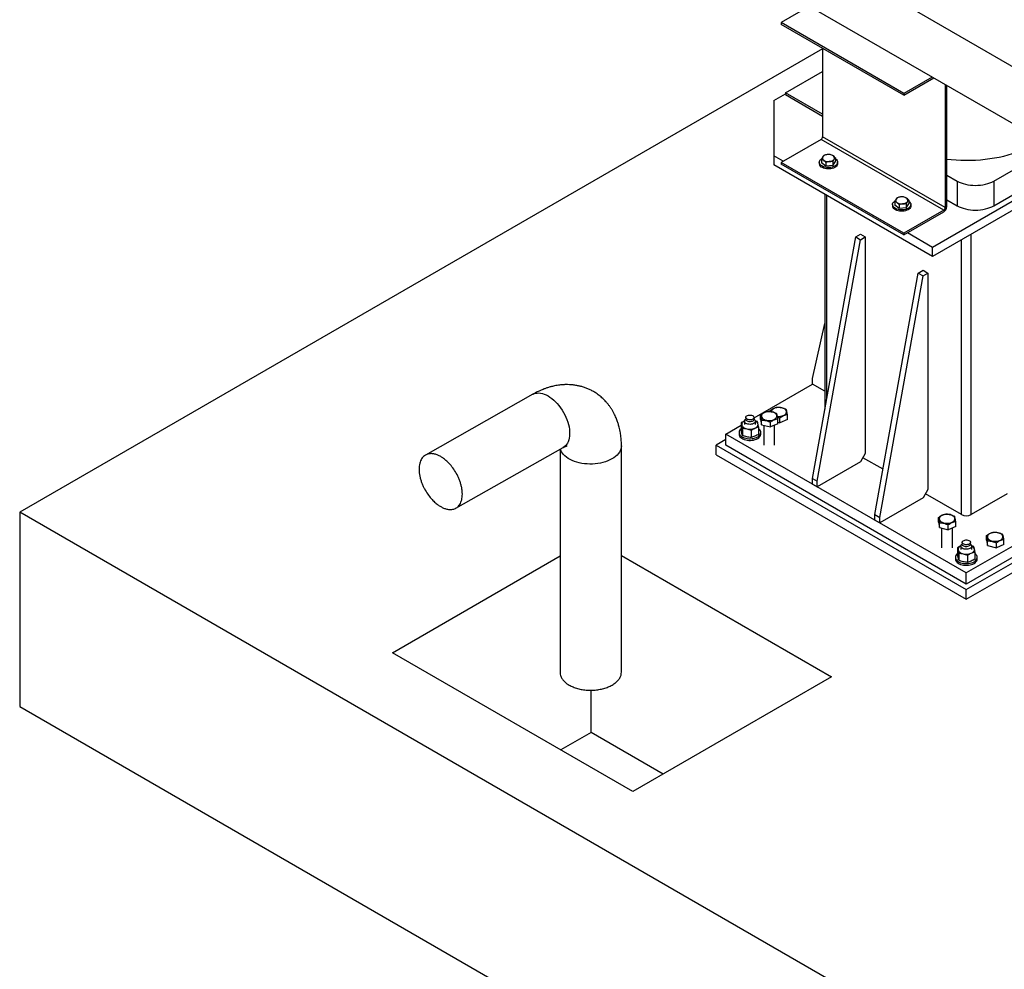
# Model space of a CAD drawing. Header units: millimetres. Extents: x 0 to 844, y 0 to 663.
# Tile 43 of 87: x 576 to 634, y 175 to 230. Entities that reach past the tile are written whole.
import ezdxf

# ---------------------------------------------------------------- set-up
doc = ezdxf.new("R2010")
doc.units = ezdxf.units.MM
doc.layers.add('TRAIT-FORT', color=4, linetype='Continuous', lineweight=25)

msp = doc.modelspace()

# ---------------------------------------------------------------- linework, layer by layer
at = {"layer": 'TRAIT-FORT', "color": 4, "linetype": 'Continuous', "lineweight": 25}
for p, q in [((617.4816, 237.4386), (639.1132, 224.9509)), ((617.4816, 234.0953), (637.066, 222.7894)), ((622.5384, 231.176), (620.8713, 230.2137)), ((628.0843, 226.0497), (620.8713, 230.2137)), ((620.8713, 230.2137), (620.8713, 230.1095)), ((628.0843, 225.9456), (620.8713, 230.1095)), ((623.3057, 228.6777), (576.0783, 201.4139)), ((623.3057, 228.7042), (623.3057, 223.498)), ((621.1259, 226.0803), (623.3057, 227.3387)), ((629.7514, 227.0121), (628.0843, 226.0497)), ((628.0843, 225.9456), (629.8415, 226.96)), ((630.5187, 226.5692), (630.5187, 219.334)), ((630.6088, 219.3861), (630.6088, 226.5171)), ((620.4418, 225.6366), (621.1259, 226.0315)), ((621.1259, 226.0803), (621.1259, 225.9762)), ((623.3057, 224.8219), (621.1259, 226.0803)), ((621.1259, 225.9762), (623.3057, 224.7178)), ((628.0843, 226.0497), (628.0843, 225.9456)), ((620.4418, 225.6366), (620.4418, 222.371)), ((623.2155, 223.3418), (620.8713, 221.9885)), ((630.4285, 219.1779), (623.2155, 223.3418)), ((630.5187, 219.334), (623.3057, 223.498)), ((633.3717, 220.8936), (636.8609, 222.9079)), ((620.9878, 222.0558), (620.4418, 222.371)), ((620.4418, 222.371), (620.4418, 221.8484)), ((629.7756, 216.4601), (620.4418, 221.8484)), ((628.0843, 217.8246), (620.8713, 221.9885)), ((620.8713, 221.9885), (620.8713, 221.8844)), ((628.0843, 217.7205), (620.8713, 221.8844)), ((623.1064, 221.9967), (623.1064, 221.915)), ((623.2358, 222.1779), (623.2358, 221.9592)), ((623.4974, 221.7726), (623.2358, 221.9592)), ((623.4974, 221.9914), (623.4974, 221.7726)), ((623.908, 221.8102), (623.4974, 221.7726)), ((623.908, 221.8102), (624.057, 222.0342)), ((623.908, 222.0289), (623.908, 221.8102)), ((624.057, 222.2529), (624.057, 222.0342)), ((624.1864, 221.915), (624.1864, 221.9967)), ((630.6088, 221.2444), (631.2164, 220.8936)), ((631.2164, 220.8936), (631.2164, 219.4418)), ((633.3717, 220.8936), (633.3717, 219.4418)), ((623.4359, 220.1199), (623.4359, 207.4767)), ((633.3717, 219.4418), (634.6281, 220.1671)), ((623.5531, 208.1306), (623.5531, 220.0523)), ((627.4169, 219.5083), (627.4169, 219.4266)), ((627.5464, 219.6895), (627.5464, 219.4707)), ((627.8079, 219.5029), (627.8079, 219.2842)), ((628.2185, 219.3217), (628.3675, 219.5458)), ((628.2185, 219.5405), (628.2185, 219.3217)), ((628.3675, 219.7645), (628.3675, 219.5458)), ((628.4969, 219.4266), (628.4969, 219.5083)), ((634.9599, 219.9755), (629.7756, 216.9827)), ((635.4126, 219.7142), (629.7756, 216.4601)), ((630.6088, 219.7926), (631.2164, 219.4418)), ((627.8079, 219.2842), (627.5464, 219.4707)), ((628.2185, 219.3217), (627.8079, 219.2842)), ((630.4285, 219.1779), (628.0843, 217.8246)), ((628.0843, 217.7205), (630.4285, 219.0738)), ((625.2501, 217.6023), (625.533, 217.7656)), ((625.533, 217.7656), (625.8158, 217.6023)), ((628.0843, 217.8246), (628.0843, 217.7205)), ((629.7756, 216.9827), (628.2909, 217.8398)), ((632.0384, 201.272), (632.0384, 217.7663)), ((622.7045, 203.3948), (625.2501, 217.6023)), ((622.9874, 203.2315), (625.533, 217.4391)), ((625.2501, 217.6023), (625.533, 217.4391)), ((625.533, 217.4391), (625.8158, 217.6023)), ((625.8158, 217.6023), (625.8158, 204.8643)), ((631.4727, 201.272), (631.4727, 217.4398)), ((629.7756, 216.4601), (629.7756, 216.9827)), ((626.3815, 201.2721), (628.9271, 215.4797)), ((628.9271, 215.4797), (629.2099, 215.643)), ((628.9271, 215.4797), (629.2099, 215.3164)), ((629.2099, 215.643), (629.4928, 215.4797)), ((629.2099, 215.3164), (629.4928, 215.4797)), ((629.4928, 215.4797), (629.4928, 202.7416)), ((626.6643, 201.1088), (629.2099, 215.3164)), ((622.7045, 209.2729), (623.4359, 212.5104)), ((622.7045, 208.9463), (622.7045, 209.2729)), ((619.2716, 206.9645), (622.7045, 208.9463)), ((623.4359, 208.5241), (622.7045, 208.9463)), ((606.2574, 208.347), (599.9452, 204.776)), ((620.2132, 207.3344), (620.2132, 207.3905)), ((618.7076, 206.765), (618.7076, 206.5723)), ((618.7836, 206.9027), (618.7353, 206.8402)), ((618.7836, 206.9871), (618.7836, 206.8727)), ((619.2716, 206.8727), (619.2716, 206.9871)), ((619.3199, 206.8402), (619.2716, 206.9027)), ((619.3476, 206.5723), (619.3476, 206.765)), ((619.6475, 206.8659), (619.6475, 207.1462)), ((619.6475, 206.8659), (619.7183, 206.5485)), ((619.7183, 206.5485), (619.7183, 206.8288)), ((620.6704, 206.6192), (620.6704, 206.8995)), ((620.7954, 206.6696), (620.7954, 206.9498)), ((621.2361, 206.8636), (620.7954, 206.6696)), ((621.2361, 206.8636), (621.2361, 207.1439)), ((617.6134, 206.0072), (618.5162, 206.5284)), ((618.5162, 206.6738), (618.5162, 206.2503)), ((618.5869, 206.3565), (618.5869, 205.9329)), ((619.0983, 206.2332), (619.0983, 205.8096)), ((619.539, 206.4272), (619.539, 206.0036)), ((619.7183, 206.5485), (620.2297, 206.4252)), ((619.839, 206.5194), (619.839, 205.3541)), ((620.2297, 206.4252), (620.2297, 206.7055)), ((620.6704, 206.6192), (620.2297, 206.4252)), ((620.479, 205.3541), (620.479, 206.5349)), ((620.6704, 206.6997), (620.7954, 206.6696)), ((617.6134, 205.6805), (617.0477, 205.354)), ((617.6134, 205.354), (617.6134, 206.0072)), ((631.7555, 197.8431), (617.6134, 206.0072)), ((618.3876, 206.1052), (618.3876, 206.0072)), ((619.6676, 206.0072), (619.6676, 206.1052)), ((601.7367, 201.6508), (608.0489, 205.2219)), ((617.0477, 205.354), (631.7555, 196.8633)), ((617.0477, 204.7817), (617.0477, 205.354)), ((631.7555, 197.1899), (617.6134, 205.354)), ((617.0477, 204.7817), (631.7555, 196.2911)), ((625.8158, 204.8643), (625.533, 204.3744)), ((626.8587, 203.9356), (625.6744, 204.6193)), ((625.533, 204.3744), (622.9874, 202.9049)), ((622.7045, 203.3948), (622.9874, 203.2315)), ((622.7045, 203.0681), (622.7045, 203.3948)), ((622.7045, 203.0681), (622.9874, 202.9049)), ((622.9874, 202.9049), (622.9874, 203.2315)), ((629.4928, 202.7416), (629.2099, 202.2517)), ((629.2099, 202.2517), (626.6643, 200.7822)), ((631.4727, 201.272), (629.3513, 202.4967)), ((634.1597, 202.4967), (632.0384, 201.272)), ((689.6602, 135.8445), (576.0783, 201.4139)), ((576.0783, 201.4139), (576.0783, 189.9823)), ((626.3815, 201.2721), (626.6643, 201.1088)), ((626.3815, 200.9455), (626.3815, 201.2721)), ((626.6643, 200.7822), (626.6643, 201.1088)), ((630.1127, 200.8244), (630.1127, 201.1047)), ((637.9497, 201.4189), (631.7555, 197.8431)), ((626.3815, 200.9455), (626.6643, 200.7822)), ((630.1127, 200.8244), (630.1834, 200.5071)), ((630.1834, 200.5071), (630.1834, 200.7874)), ((630.1834, 200.5071), (630.6949, 200.3838)), ((630.3041, 200.478), (630.3041, 199.3127)), ((630.6949, 200.3838), (630.6949, 200.6641)), ((631.1356, 200.5778), (630.6949, 200.3838)), ((630.9441, 199.3127), (630.9441, 200.4935)), ((631.1356, 200.5778), (631.1356, 200.8581)), ((637.9497, 200.7657), (631.7555, 197.1899)), ((631.7555, 196.8633), (637.9497, 200.4391)), ((631.7555, 196.2911), (637.9497, 199.8669)), ((632.9411, 199.7625), (632.9411, 200.0428)), ((631.2441, 199.3262), (631.2441, 198.9026)), ((631.4355, 199.4173), (631.4355, 199.2246)), ((631.5115, 199.555), (631.4632, 199.4925)), ((631.5115, 199.6394), (631.5115, 199.5251)), ((631.9995, 199.5251), (631.9995, 199.6394)), ((632.0478, 199.4925), (631.9995, 199.555)), ((632.0755, 199.2246), (632.0755, 199.4173)), ((632.9411, 199.7625), (633.0119, 199.4452)), ((633.0119, 199.4452), (633.0119, 199.7255)), ((633.0119, 199.4452), (633.5233, 199.3219)), ((633.5233, 199.3219), (633.5233, 199.6022)), ((633.964, 199.5159), (633.5233, 199.3219)), ((633.964, 199.5159), (633.964, 199.7962)), ((597.9999, 193.1491), (607.8687, 198.8463)), ((611.4709, 198.8614), (623.825, 191.7296)), ((631.1155, 198.7575), (631.1155, 198.6595)), ((631.3148, 199.0088), (631.3148, 198.5852)), ((631.8262, 198.8855), (631.8262, 198.4619)), ((632.267, 199.0795), (632.267, 198.656)), ((632.3955, 198.6595), (632.3955, 198.7575)), ((631.7555, 197.1899), (631.7555, 197.8431)), ((631.7555, 196.2911), (631.7555, 196.8633)), ((612.142, 184.9851), (597.9999, 193.1491)), ((623.825, 191.7296), (612.142, 184.9851)), ((609.683, 188.462), (609.683, 190.9463)), ((576.0783, 189.9823), (689.6602, 124.4129)), ((609.683, 188.462), (607.901, 187.4333)), ((613.9239, 186.0138), (609.683, 188.462))]:
    msp.add_line(p, q, dxfattribs=at)
at = {"layer": 'TRAIT-FORT', "color": 4, "linetype": 'Continuous', "lineweight": 25, "flags": 128}
for points in [[(630.6088, 222.1786), (630.8714, 222.1516), (631.1556, 222.1304), (631.4411, 222.1173), (631.7275, 222.1124), (632.0139, 222.1157), (632.2997, 222.1272), (632.5842, 222.1468), (632.8666, 222.1745), (633.1463, 222.2102), (633.4227, 222.2539), (633.6949, 222.3054), (633.9624, 222.3647), (634.2245, 222.4314), (634.4805, 222.5056), (634.7299, 222.587), (634.972, 222.6755), (635.2062, 222.7707), (635.432, 222.8725), (635.6488, 222.9806), (635.856, 223.0948), (636.0532, 223.2147), (636.1819, 223.2998)], [(623.1774, 221.8422), (623.1398, 221.8888), (623.1159, 221.9384), (623.1066, 221.9896), (623.1119, 222.041), (623.1319, 222.0912), (623.1658, 222.1388), (623.2129, 222.1826), (623.248, 222.2071)], [(624.057, 222.1992), (624.065, 222.1936), (624.1154, 222.1512), (624.1531, 222.1045), (624.1769, 222.0549), (624.1863, 222.0037), (624.1809, 221.9523), (624.161, 221.9021), (624.127, 221.8545), (624.0799, 221.8108), (624.021, 221.7721), (623.9519, 221.7396), (623.8744, 221.7141), (623.7907, 221.6963), (623.7031, 221.6867), (623.614, 221.6855), (623.5257, 221.6928), (623.4407, 221.7084), (623.3613, 221.7319), (623.2897, 221.7626), (623.2279, 221.7997), (623.1774, 221.8422), (623.1774, 221.8422)], [(624.1864, 221.915), (624.1809, 221.8706), (624.161, 221.8205), (624.127, 221.7729), (624.0799, 221.7291), (624.021, 221.6905), (623.9519, 221.6579), (623.8744, 221.6324), (623.7907, 221.6146), (623.7031, 221.605), (623.614, 221.6038), (623.5257, 221.6112), (623.4407, 221.6268), (623.3613, 221.6503), (623.2897, 221.681), (623.2279, 221.7181), (623.1774, 221.7605)], [(631.2164, 220.8936), (631.3273, 220.8357), (631.4474, 220.7842), (631.5757, 220.7398), (631.7109, 220.7029), (631.8517, 220.6738), (631.9968, 220.6529), (632.1447, 220.6402), (632.2941, 220.636), (632.4435, 220.6402), (632.5914, 220.6529), (632.7365, 220.6738), (632.8773, 220.7029), (633.0125, 220.7398), (633.1408, 220.7842), (633.2609, 220.8357), (633.3717, 220.8936)], [(627.4879, 219.3538), (627.4503, 219.4004), (627.4264, 219.45), (627.4171, 219.5012), (627.4224, 219.5526), (627.4424, 219.6028), (627.4764, 219.6504), (627.5234, 219.6941), (627.5585, 219.7187)], [(628.3675, 219.7107), (628.3755, 219.7052), (628.4259, 219.6628), (628.4636, 219.6161), (628.4874, 219.5665), (628.4968, 219.5153), (628.4914, 219.4639), (628.4715, 219.4137), (628.4375, 219.3661), (628.3904, 219.3224), (628.3315, 219.2837), (628.2624, 219.2512), (628.1849, 219.2257), (628.1013, 219.2079), (628.0136, 219.1982), (627.9245, 219.1971), (627.8362, 219.2044), (627.7512, 219.22), (627.6718, 219.2435), (627.6002, 219.2742), (627.5384, 219.3113), (627.4879, 219.3538), (627.4879, 219.3538)], [(628.4969, 219.4266), (628.4914, 219.3822), (628.4715, 219.3321), (628.4375, 219.2844), (628.3904, 219.2407), (628.3315, 219.2021), (628.2624, 219.1695), (628.1849, 219.144), (628.1013, 219.1262), (628.0136, 219.1166), (627.9245, 219.1154), (627.8362, 219.1228), (627.7512, 219.1384), (627.6718, 219.1619), (627.6002, 219.1926), (627.5384, 219.2296), (627.4879, 219.2721)], [(631.2164, 219.4418), (631.3273, 219.3838), (631.4474, 219.3324), (631.5757, 219.288), (631.7109, 219.2511), (631.8517, 219.222), (631.9968, 219.2011), (632.1447, 219.1884), (632.2941, 219.1841), (632.4435, 219.1884), (632.5914, 219.2011), (632.7365, 219.222), (632.8773, 219.2511), (633.0125, 219.288), (633.1408, 219.3324), (633.2609, 219.3838), (633.3717, 219.4418)], [(606.2573, 208.347), (606.3249, 208.3798), (606.4137, 208.4088), (606.5082, 208.425), (606.6078, 208.4283), (606.7116, 208.4188), (606.819, 208.3965), (606.9289, 208.3616), (607.0406, 208.3144), (607.1531, 208.2551)], [(607.1531, 208.2551), (607.2657, 208.1844), (607.3774, 208.1027), (607.4873, 208.0107), (607.5946, 207.9091), (607.6984, 207.7987), (607.798, 207.6804), (607.8926, 207.555), (607.9813, 207.4236), (608.0636, 207.2872), (608.1387, 207.1469), (608.2062, 207.0037), (608.2654, 206.8589), (608.3158, 206.7134), (608.3572, 206.5685), (608.3892, 206.4253), (608.4115, 206.2849), (608.4239, 206.1484), (608.4264, 206.0169), (608.4189, 205.8914), (608.4015, 205.7728), (608.3744, 205.6622), (608.3377, 205.5604), (608.2917, 205.4682), (608.2368, 205.3862), (608.1735, 205.3153), (608.1021, 205.2558), (608.0489, 205.2219)], [(620.3347, 207.3121), (620.2567, 207.3263), (620.1756, 207.3322), (620.094, 207.3297), (620.0145, 207.3188), (619.9396, 207.2999), (619.8717, 207.2736), (619.8131, 207.2407), (619.7656, 207.2023), (619.7307, 207.1596), (619.7096, 207.114), (619.703, 207.067), (619.711, 207.02), (619.7334, 206.9746), (619.7695, 206.9323), (619.8181, 206.8943), (619.8776, 206.862), (619.9462, 206.8363), (620.0216, 206.8181), (620.1015, 206.808), (620.1832, 206.8063), (620.2641, 206.813), (620.3417, 206.828), (620.4133, 206.8507), (620.4768, 206.8804), (620.5301, 206.9162), (620.5714, 206.9569), (620.5995, 207.0012), (620.6135, 207.0477), (620.6128, 207.0949), (620.5975, 207.1413), (620.5682, 207.1853), (620.5256, 207.2257), (620.4713, 207.2609), (620.407, 207.2901), (620.3347, 207.3121)], [(620.9004, 207.5564), (620.8224, 207.5706), (620.7413, 207.5766), (620.6597, 207.5741), (620.5802, 207.5632), (620.5052, 207.5443), (620.4374, 207.518), (620.3788, 207.4851), (620.3313, 207.4467), (620.2964, 207.404), (620.2753, 207.3584), (620.2692, 207.327)], [(620.6404, 207.0548), (620.6672, 207.0524), (620.7489, 207.0506), (620.8298, 207.0574), (620.9073, 207.0723), (620.979, 207.095), (621.0425, 207.1248), (621.0958, 207.1606), (621.1371, 207.2013), (621.1652, 207.2456), (621.1791, 207.2921), (621.1785, 207.3393), (621.1632, 207.3857), (621.1338, 207.4297), (621.0913, 207.47), (621.037, 207.5053), (620.9727, 207.5344), (620.9004, 207.5564)], [(618.7055, 206.7777), (618.6892, 206.7688), (618.6476, 206.7416), (618.6126, 206.7115), (618.5847, 206.6791), (618.5643, 206.6448), (618.5519, 206.6092), (618.5476, 206.5731), (618.5515, 206.5369)], [(618.9043, 206.5945), (618.8437, 206.6138), (618.7917, 206.6402), (618.7507, 206.6723), (618.7227, 206.7089), (618.7089, 206.748), (618.7101, 206.788), (618.7261, 206.8268), (618.7353, 206.8402)], [(619.2716, 206.8727), (619.2715, 206.8681), (619.2624, 206.8345), (619.2398, 206.8032), (619.2048, 206.7759), (619.1595, 206.7542), (619.1065, 206.7395), (619.049, 206.7324), (618.9902, 206.7336), (618.9336, 206.7428), (618.8824, 206.7595), (618.8397, 206.7829), (618.8079, 206.8115), (618.7889, 206.8436), (618.7836, 206.8727)], [(618.9336, 206.8571), (618.8824, 206.8739), (618.8397, 206.8972), (618.8079, 206.9258), (618.7889, 206.9579), (618.7837, 206.9917), (618.7927, 207.0253), (618.8154, 207.0566), (618.8504, 207.0839), (618.8957, 207.1056), (618.9487, 207.1204), (619.0062, 207.1274), (619.065, 207.1263), (619.1216, 207.117), (619.1728, 207.1003), (619.2155, 207.0769), (619.2473, 207.0484), (619.2663, 207.0162), (619.2715, 206.9824), (619.2624, 206.9488), (619.2398, 206.9175), (619.2048, 206.8902), (619.1595, 206.8686), (619.1065, 206.8538), (619.049, 206.8467), (618.9902, 206.8479), (618.9336, 206.8571)], [(619.3199, 206.8402), (619.3202, 206.8398), (619.3412, 206.8017), (619.3475, 206.7619), (619.3389, 206.7223), (619.3158, 206.6846), (619.2791, 206.6508), (619.2307, 206.6222), (619.1728, 206.6003), (619.1081, 206.5862), (619.0396, 206.5804), (618.9706, 206.5832), (618.9043, 206.5945)], [(618.5162, 206.3273), (618.5067, 206.3199), (618.4571, 206.2727), (618.4203, 206.2217), (618.397, 206.1682), (618.3877, 206.1132), (618.3928, 206.0581), (618.4121, 206.004), (618.4451, 205.9521), (618.4911, 205.9037), (618.5491, 205.8598), (618.6178, 205.8214), (618.6957, 205.7893), (618.7809, 205.7643), (618.8717, 205.7469), (618.966, 205.7375), (619.0616, 205.7363), (619.1565, 205.7433), (619.2485, 205.7584), (619.3355, 205.7813), (619.4157, 205.8114), (619.4872, 205.8481), (619.5485, 205.8905), (619.5981, 205.9377), (619.6349, 205.9887), (619.6582, 206.0422), (619.6674, 206.0972), (619.6624, 206.1523), (619.6431, 206.2064), (619.6101, 206.2583), (619.5641, 206.3067), (619.539, 206.3273)], [(618.5515, 206.5369), (618.5636, 206.5013), (618.5836, 206.467), (618.6112, 206.4344), (618.6459, 206.4042), (618.6872, 206.3769), (618.7343, 206.3529), (618.7864, 206.3327), (618.8426, 206.3166)], [(619.3187, 206.3519), (619.366, 206.3757), (619.4075, 206.4029), (619.4426, 206.433), (619.4705, 206.4655), (619.4909, 206.4998), (619.5033, 206.5353), (619.5076, 206.5714), (619.5037, 206.6076)], [(618.3876, 206.0072), (618.3928, 205.9601), (618.4121, 205.906), (618.4451, 205.8541), (618.4911, 205.8057), (618.5491, 205.7618), (618.6178, 205.7234), (618.6957, 205.6913), (618.7809, 205.6663), (618.8717, 205.6489), (618.966, 205.6395), (619.0616, 205.6383), (619.1565, 205.6453), (619.2485, 205.6604), (619.3355, 205.6833), (619.4157, 205.7134), (619.4872, 205.7501), (619.5485, 205.7925), (619.5981, 205.8397), (619.6349, 205.8907), (619.6582, 205.9443), (619.6674, 205.9992), (619.6676, 206.0072)], [(607.8687, 205.12), (607.8687, 205.0281), (607.8687, 204.7669), (607.8687, 204.5064), (607.8687, 204.2456), (607.8687, 203.9849), (607.8687, 203.7242), (607.8687, 203.4634), (607.8687, 203.2027), (607.8687, 201.5636), (607.8687, 198.6362), (607.8687, 191.9828)], [(611.4707, 205.3247), (611.4706, 205.308), (611.4618, 205.2145), (611.439, 205.1217), (611.4023, 205.0303), (611.3521, 204.941), (611.2887, 204.8545), (611.2126, 204.7715), (611.1245, 204.6927), (611.025, 204.6187), (610.9148, 204.55), (610.7949, 204.4871), (610.6663, 204.4307), (610.5298, 204.3811), (610.3866, 204.3387), (610.2377, 204.3038), (610.0845, 204.2767), (609.9279, 204.2577), (609.7694, 204.2468), (609.6101, 204.2442), (609.4512, 204.2498), (609.2941, 204.2637), (609.1399, 204.2858), (608.9898, 204.3157), (608.8451, 204.3534), (608.7068, 204.3985), (608.5761, 204.4507), (608.4539, 204.5096), (608.3412, 204.5746), (608.2389, 204.6454), (608.1479, 204.7212), (608.0687, 204.8016), (608.0021, 204.886), (607.9485, 204.9736), (607.9084, 205.0637), (607.8871, 205.1336)], [(611.4709, 192.0041), (611.4709, 198.6612), (611.4709, 202.3889), (611.4709, 204.0287), (611.4709, 204.2128), (611.4709, 204.3968), (611.4709, 204.5809), (611.4709, 204.7651), (611.4709, 204.9491), (611.4709, 205.1324), (611.4707, 205.3246)], [(630.7999, 201.2707), (630.7219, 201.2849), (630.6408, 201.2908), (630.5592, 201.2883), (630.4796, 201.2774), (630.4047, 201.2585), (630.3369, 201.2322), (630.2783, 201.1993), (630.2308, 201.1609), (630.1959, 201.1182), (630.1748, 201.0726), (630.1682, 201.0256), (630.1762, 200.9786), (630.1986, 200.9332), (630.2346, 200.8909), (630.2832, 200.8529), (630.3428, 200.8206), (630.4114, 200.7949), (630.4868, 200.7767), (630.5667, 200.7666), (630.6484, 200.7649), (630.7293, 200.7716), (630.8068, 200.7866), (630.8785, 200.8093), (630.942, 200.839), (630.9953, 200.8748), (631.0366, 200.9155), (631.0647, 200.9598), (631.0786, 201.0063), (631.078, 201.0535), (631.0627, 201.0999), (631.0333, 201.1439), (630.9908, 201.1842), (630.9365, 201.2195), (630.8722, 201.2486), (630.7999, 201.2707)], [(633.6283, 200.2088), (633.5504, 200.223), (633.4693, 200.2289), (633.3876, 200.2264), (633.3081, 200.2155), (633.2332, 200.1966), (633.1653, 200.1703), (633.1067, 200.1374), (633.0592, 200.099), (633.0243, 200.0563), (633.0032, 200.0107), (632.9966, 199.9637), (633.0046, 199.9167), (633.027, 199.8713), (633.0631, 199.829), (633.1117, 199.791), (633.1712, 199.7587), (633.2398, 199.733), (633.3153, 199.7148), (633.3951, 199.7047), (633.4768, 199.703), (633.5577, 199.7097), (633.6353, 199.7247), (633.7069, 199.7474), (633.7704, 199.7771), (633.8237, 199.8129), (633.865, 199.8536), (633.8931, 199.8979), (633.9071, 199.9444), (633.9064, 199.9916), (633.8911, 200.038), (633.8618, 200.082), (633.8193, 200.1223), (633.765, 200.1576), (633.7006, 200.1867), (633.6283, 200.2088)], [(631.4171, 199.4211), (631.3756, 199.3939), (631.3405, 199.3638), (631.3126, 199.3314), (631.2922, 199.2971), (631.2798, 199.2616), (631.2755, 199.2254), (631.2794, 199.1892)], [(631.6322, 199.2468), (631.5716, 199.2661), (631.5196, 199.2925), (631.4786, 199.3247), (631.4506, 199.3612), (631.4369, 199.4003), (631.438, 199.4403), (631.454, 199.4792), (631.4632, 199.4925)], [(631.9995, 199.5251), (631.9994, 199.5204), (631.9904, 199.4869), (631.9677, 199.4555), (631.9327, 199.4282), (631.8874, 199.4066), (631.8344, 199.3918), (631.7769, 199.3848), (631.7181, 199.3859), (631.6615, 199.3951), (631.6103, 199.4119), (631.5676, 199.4352), (631.5358, 199.4638), (631.5168, 199.4959), (631.5115, 199.5251)], [(631.6615, 199.5094), (631.6103, 199.5262), (631.5676, 199.5495), (631.5358, 199.5781), (631.5168, 199.6102), (631.5116, 199.6441), (631.5207, 199.6776), (631.5433, 199.7089), (631.5783, 199.7362), (631.6236, 199.7579), (631.6766, 199.7727), (631.7341, 199.7797), (631.7929, 199.7786), (631.8496, 199.7694), (631.9007, 199.7526), (631.9434, 199.7293), (631.9752, 199.7007), (631.9942, 199.6685), (631.9994, 199.6347), (631.9904, 199.6012), (631.9677, 199.5698), (631.9327, 199.5425), (631.8874, 199.5209), (631.8344, 199.5061), (631.7769, 199.4991), (631.7181, 199.5002), (631.6615, 199.5094)], [(632.0478, 199.4925), (632.0481, 199.4921), (632.0691, 199.454), (632.0755, 199.4142), (632.0669, 199.3746), (632.0437, 199.337), (632.007, 199.3031), (631.9586, 199.2745), (631.9007, 199.2527), (631.836, 199.2385), (631.7676, 199.2327), (631.6985, 199.2355), (631.6322, 199.2468)], [(632.0466, 199.0043), (632.0939, 199.0281), (632.1355, 199.0553), (632.1705, 199.0853), (632.1984, 199.1178), (632.2188, 199.1521), (632.2312, 199.1876), (632.2355, 199.2238), (632.2316, 199.2599)], [(631.1155, 198.6595), (631.1207, 198.6124), (631.14, 198.5583), (631.173, 198.5065), (631.219, 198.4581), (631.2771, 198.4142), (631.3457, 198.3757), (631.4236, 198.3436), (631.5089, 198.3186), (631.5996, 198.3012), (631.6939, 198.2918), (631.7895, 198.2906), (631.8844, 198.2976), (631.9764, 198.3128), (632.0634, 198.3357), (632.1436, 198.3658), (632.2151, 198.4024), (632.2764, 198.4449), (632.326, 198.4921), (632.3629, 198.543), (632.3862, 198.5966), (632.3954, 198.6515), (632.3955, 198.6595)], [(631.2441, 198.9796), (631.2346, 198.9722), (631.185, 198.925), (631.1482, 198.874), (631.1249, 198.8205), (631.1157, 198.7655), (631.1207, 198.7104), (631.14, 198.6563), (631.173, 198.6045), (631.219, 198.5561), (631.2771, 198.5121), (631.3457, 198.4737), (631.4236, 198.4416), (631.5089, 198.4166), (631.5996, 198.3992), (631.6939, 198.3898), (631.7895, 198.3886), (631.8844, 198.3956), (631.9764, 198.4108), (632.0634, 198.4336), (632.1436, 198.4638), (632.2151, 198.5004), (632.2764, 198.5428), (632.326, 198.5901), (632.3629, 198.641), (632.3862, 198.6946), (632.3954, 198.7495), (632.3903, 198.8047), (632.371, 198.8588), (632.338, 198.9106), (632.292, 198.959), (632.267, 198.9796)], [(631.2794, 199.1892), (631.2915, 199.1537), (631.3115, 199.1193), (631.3391, 199.0867), (631.3738, 199.0565), (631.4151, 199.0292), (631.4622, 199.0052), (631.5143, 198.985), (631.5705, 198.9689)]]:
    msp.add_lwpolyline(points, dxfattribs=at)
at = {"layer": 'TRAIT-FORT', "color": 4, "linetype": 'Continuous', "lineweight": 25}
for centre, radius, start, end in [((623.11, 223.5069), 0.196, 302.605478, 357.394522), ((623.5964, 222.0688), 0.3781, 90.945398, 139.155172), ((623.6524, 221.9326), 0.518, 58.095577, 96.907058), ((623.3228, 221.9209), 0.2164, 181.547272, 227.808859), ((623.4336, 222.2396), 0.1451, 148.149091, 242.515023), ((623.6404, 222.5506), 0.518, 238.095577, 276.907058), ((623.6965, 222.4144), 0.3781, 270.945398, 319.155172), ((623.8593, 222.2437), 0.1451, 328.149091, 62.515023), ((627.7441, 219.7512), 0.1451, 148.149091, 242.515023), ((627.9069, 219.5804), 0.3781, 90.945398, 139.155172), ((627.9509, 220.0622), 0.518, 238.095577, 276.907058), ((627.963, 219.4442), 0.518, 58.095577, 96.907058), ((628.007, 219.926), 0.3781, 270.945398, 319.155172), ((628.1698, 219.7553), 0.1451, 328.149091, 62.515023), ((627.6333, 219.4324), 0.2164, 181.547272, 227.808859), ((630.2173, 219.4039), 0.3919, 302.605478, 357.394522), ((630.3229, 219.3429), 0.196, 302.605478, 357.394522), ((619.2293, 206.5158), 0.2893, 18.495986, 68.778188), ((619.026, 207.0703), 0.7757, 256.326287, 292.16963), ((631.7555, 201.8179), 0.6148, 242.609672, 297.390328), ((631.933, 199.1471), 0.3192, 20.71144, 70.486727), ((631.7539, 199.7226), 0.7757, 256.326287, 292.16963)]:
    msp.add_arc(centre, radius, start, end, dxfattribs=at)
for points, knots in [([(623.3103, 222.3161), (623.3121, 222.3188), (623.3255, 222.3386), (623.3507, 222.3708), (623.3734, 222.3915), (623.3848, 222.4019)], [0, 0, 0, 0, 0.07009, 0.5307844, 1, 1, 1, 1]), ([(623.5901, 222.4469), (623.5853, 222.4464), (623.5484, 222.4428), (623.4789, 222.4307), (623.4164, 222.4116), (623.3848, 222.4019)], [0, 0, 0, 0, 0.07009, 0.5307844, 1, 1, 1, 1]), ([(623.7954, 222.4394), (623.7621, 222.4437), (623.6948, 222.4524), (623.6252, 222.4487), (623.5901, 222.4469)], [0, 0, 0, 0, 0.495458, 1, 1, 1, 1]), ([(623.9262, 222.3724), (623.9165, 222.3791), (623.8723, 222.4094), (623.8291, 222.4263), (623.7954, 222.4394)], [0, 0, 0, 0, 0.2193778, 1, 1, 1, 1]), ([(623.2358, 222.1779), (623.2479, 222.2034), (623.2724, 222.2549), (623.2976, 222.2956), (623.3103, 222.3161)], [0, 0, 0, 0, 0.495458, 1, 1, 1, 1]), ([(623.3666, 222.1109), (623.3569, 222.1175), (623.3127, 222.1479), (623.2695, 222.1647), (623.2358, 222.1779)], [0, 0, 0, 0, 0.2193778, 1, 1, 1, 1]), ([(623.4974, 221.9914), (623.4891, 222.0003), (623.4465, 222.0462), (623.4023, 222.082), (623.3666, 222.1109)], [0, 0, 0, 0, 0.1950925, 1, 1, 1, 1]), ([(623.7027, 222.0364), (623.6978, 222.0359), (623.661, 222.0323), (623.5915, 222.0202), (623.529, 222.001), (623.4974, 221.9914)], [0, 0, 0, 0, 0.07009, 0.5307844, 1, 1, 1, 1]), ([(623.908, 222.0289), (623.8746, 222.0332), (623.8074, 222.0418), (623.7378, 222.0382), (623.7027, 222.0364)], [0, 0, 0, 0, 0.495458, 1, 1, 1, 1]), ([(623.908, 222.0289), (623.9201, 222.0544), (623.9445, 222.1059), (623.9698, 222.1466), (623.9825, 222.1671)], [0, 0, 0, 0, 0.495458, 1, 1, 1, 1]), ([(624.057, 222.2529), (624.0487, 222.2618), (624.0061, 222.3077), (623.9618, 222.3436), (623.9262, 222.3724)], [0, 0, 0, 0, 0.1950925, 1, 1, 1, 1]), ([(623.9825, 222.1671), (623.9843, 222.1698), (623.9976, 222.1896), (624.0228, 222.2218), (624.0455, 222.2425), (624.057, 222.2529)], [0, 0, 0, 0, 0.07009, 0.5307844, 1, 1, 1, 1]), ([(627.5464, 219.6895), (627.5585, 219.715), (627.5829, 219.7665), (627.6081, 219.8072), (627.6209, 219.8277)], [0, 0, 0, 0, 0.495458, 1, 1, 1, 1]), ([(627.6771, 219.6225), (627.6674, 219.6291), (627.6232, 219.6595), (627.58, 219.6763), (627.5464, 219.6895)], [0, 0, 0, 0, 0.2193778, 1, 1, 1, 1]), ([(627.6209, 219.8277), (627.6226, 219.8303), (627.636, 219.8502), (627.6612, 219.8824), (627.6839, 219.9031), (627.6954, 219.9135)], [0, 0, 0, 0, 0.07009, 0.5307844, 1, 1, 1, 1]), ([(627.8079, 219.5029), (627.7996, 219.5119), (627.7571, 219.5578), (627.7128, 219.5936), (627.6771, 219.6225)], [0, 0, 0, 0, 0.1950925, 1, 1, 1, 1]), ([(627.9007, 219.9585), (627.8958, 219.958), (627.8589, 219.9544), (627.7895, 219.9423), (627.7269, 219.9232), (627.6954, 219.9135)], [0, 0, 0, 0, 0.07009, 0.5307844, 1, 1, 1, 1]), ([(628.0132, 219.548), (628.0083, 219.5475), (627.9715, 219.5439), (627.902, 219.5318), (627.8395, 219.5126), (627.8079, 219.5029)], [0, 0, 0, 0, 0.07009, 0.5307844, 1, 1, 1, 1]), ([(628.1059, 219.951), (628.0726, 219.9553), (628.0053, 219.9639), (627.9358, 219.9603), (627.9007, 219.9585)], [0, 0, 0, 0, 0.495458, 1, 1, 1, 1]), ([(628.2185, 219.5405), (628.1852, 219.5447), (628.1179, 219.5534), (628.0483, 219.5498), (628.0132, 219.548)], [0, 0, 0, 0, 0.495458, 1, 1, 1, 1]), ([(628.2367, 219.884), (628.227, 219.8907), (628.1828, 219.921), (628.1396, 219.9379), (628.1059, 219.951)], [0, 0, 0, 0, 0.2193778, 1, 1, 1, 1]), ([(628.2185, 219.5405), (628.2306, 219.566), (628.255, 219.6175), (628.2803, 219.6582), (628.293, 219.6787)], [0, 0, 0, 0, 0.495458, 1, 1, 1, 1]), ([(628.3675, 219.7645), (628.3592, 219.7734), (628.3166, 219.8193), (628.2724, 219.8551), (628.2367, 219.884)], [0, 0, 0, 0, 0.1950925, 1, 1, 1, 1]), ([(628.293, 219.6787), (628.2948, 219.6813), (628.3082, 219.7012), (628.3334, 219.7334), (628.3561, 219.7541), (628.3675, 219.7645)], [0, 0, 0, 0, 0.07009, 0.5307844, 1, 1, 1, 1]), ([(611.4707, 205.3246), (611.4696, 205.3932), (611.4675, 205.5209), (611.4566, 205.6908), (611.4435, 205.8301), (611.4277, 205.9584), (611.4069, 206.0962), (611.3784, 206.2482), (611.3444, 206.3977), (611.3098, 206.5278), (611.2777, 206.6352), (611.2444, 206.7367), (611.2048, 206.847), (611.1559, 206.9697), (611.0984, 207.0993), (611.0275, 207.2429), (610.9471, 207.3875), (610.8566, 207.5321), (610.7637, 207.6654), (610.6646, 207.7931), (610.5376, 207.9408), (610.3743, 208.1066), (610.1637, 208.286), (609.9473, 208.4377), (609.7364, 208.5603), (609.54, 208.6557), (609.3389, 208.736), (609.1431, 208.7987), (608.9408, 208.8489), (608.733, 208.8863), (608.5192, 208.9098), (608.3221, 208.9184), (608.1656, 208.9167), (608.0459, 208.9108), (607.9428, 208.9028), (607.828, 208.8904), (607.6936, 208.8712), (607.5564, 208.846), (607.4408, 208.8203), (607.3527, 208.7984), (607.2708, 208.7764), (607.1811, 208.7501), (607.0886, 208.7206), (607.0025, 208.6909), (606.9121, 208.6577), (606.8044, 208.6153), (606.6889, 208.5659), (606.5709, 208.5114), (606.4611, 208.4573), (606.3707, 208.4099), (606.3031, 208.3729), (606.2723, 208.3555), (606.2567, 208.3466)], [0, 0, 0, 0, 0.0264325, 0.0492044, 0.0669293, 0.0816873, 0.0998877, 0.1218635, 0.1432472, 0.1613041, 0.1754151, 0.1883142, 0.2041126, 0.222304, 0.2413395, 0.261119, 0.2867971, 0.3083582, 0.3301171, 0.3522637, 0.3735391, 0.4085554, 0.4459979, 0.4849709, 0.5147259, 0.5448063, 0.5726888, 0.6017451, 0.6276567, 0.6567043, 0.6869495, 0.714667, 0.7361607, 0.7498274, 0.7629226, 0.7777942, 0.7965531, 0.8178319, 0.833781, 0.8436345, 0.8540257, 0.8678185, 0.8808541, 0.8926755, 0.9040893, 0.9195118, 0.9389038, 0.9538531, 0.9704914, 0.9865141, 0.993159, 1, 1, 1, 1]), ([(619.6475, 207.1462), (619.6858, 207.1731), (619.7631, 207.2276), (619.8777, 207.2855), (619.9872, 207.3228), (620.0544, 207.3343), (620.0882, 207.3402)], [0, 0, 0, 0, 0.2646075, 0.534953, 0.7653458, 1, 1, 1, 1]), ([(620.0882, 207.3402), (620.1204, 207.34), (620.185, 207.3396), (620.2947, 207.3265), (620.4172, 207.2961), (620.5222, 207.2544), (620.5825, 207.2252), (620.5997, 207.2169)], [0, 0, 0, 0, 0.1921844, 0.3862289, 0.6382428, 0.8970666, 1, 1, 1, 1]), ([(620.2132, 207.3905), (620.2515, 207.4175), (620.3288, 207.472), (620.4434, 207.5299), (620.5529, 207.5671), (620.62, 207.5787), (620.6539, 207.5845)], [0, 0, 0, 0, 0.2646075, 0.534953, 0.7653458, 1, 1, 1, 1]), ([(620.2132, 207.3905), (620.2193, 207.375), (620.2256, 207.3591), (620.232, 207.3327), (620.2322, 207.3321)], [0, 0, 0, 0, 0.97573, 1, 1, 1, 1]), ([(620.6539, 207.5845), (620.6861, 207.5843), (620.7507, 207.5839), (620.8604, 207.5709), (620.9828, 207.5404), (621.0879, 207.4988), (621.1482, 207.4696), (621.1654, 207.4612)], [0, 0, 0, 0, 0.1921844, 0.3862289, 0.6382428, 0.8970666, 1, 1, 1, 1]), ([(621.2361, 207.1439), (621.23, 207.1815), (621.2175, 207.2577), (621.1992, 207.3476), (621.1816, 207.4155), (621.1708, 207.4459), (621.1654, 207.4612)], [0, 0, 0, 0, 0.2646075, 0.534953, 0.7653458, 1, 1, 1, 1]), ([(618.7119, 206.7805), (618.6834, 206.767), (618.6176, 206.736), (618.5528, 206.6963), (618.5162, 206.6738)], [0, 0, 0, 0, 0.4351457, 1, 1, 1, 1]), ([(619.4683, 206.7445), (619.4262, 206.7616), (619.3829, 206.7792), (619.3391, 206.7917), (619.3379, 206.7921)], [0, 0, 0, 0, 0.9730292, 1, 1, 1, 1]), ([(619.6475, 207.1462), (619.6537, 207.1287), (619.6661, 207.0935), (619.6845, 207.0185), (619.702, 206.9286), (619.7128, 206.8623), (619.7183, 206.8288)], [0, 0, 0, 0, 0.2646075, 0.534953, 0.7653458, 1, 1, 1, 1]), ([(619.7183, 206.8288), (619.7504, 206.8286), (619.815, 206.8282), (619.9247, 206.8151), (620.0472, 206.7847), (620.1522, 206.7431), (620.2125, 206.7138), (620.2297, 206.7055)], [0, 0, 0, 0, 0.19218444, 0.38622895, 0.63824284, 0.89706663, 1, 1, 1, 1]), ([(620.6704, 206.8995), (620.6322, 206.8928), (620.5548, 206.8792), (620.4402, 206.8362), (620.3307, 206.777), (620.2636, 206.7295), (620.2297, 206.7055)], [0, 0, 0, 0, 0.2646075, 0.534953, 0.7653458, 1, 1, 1, 1]), ([(620.6704, 206.8995), (620.6643, 206.9372), (620.6519, 207.0133), (620.6335, 207.1033), (620.6159, 207.1712), (620.6051, 207.2016), (620.5997, 207.2169)], [0, 0, 0, 0, 0.2646075, 0.534953, 0.7653458, 1, 1, 1, 1]), ([(620.6516, 207.0105), (620.6825, 206.9992), (620.7311, 206.9815), (620.7782, 206.9583), (620.7954, 206.9498)], [0, 0, 0, 0, 0.6363237, 1, 1, 1, 1]), ([(621.2361, 207.1439), (621.1978, 207.1372), (621.1205, 207.1235), (621.0059, 207.0806), (620.8964, 207.0214), (620.8293, 206.9738), (620.7954, 206.9498)], [0, 0, 0, 0, 0.2646075, 0.534953, 0.7653458, 1, 1, 1, 1]), ([(618.5162, 206.6738), (618.522, 206.6538), (618.5337, 206.6136), (618.5456, 206.5625), (618.5515, 206.5369)], [0, 0, 0, 0, 0.4981655, 1, 1, 1, 1]), ([(618.5515, 206.0698), (618.5456, 206.0974), (618.5337, 206.1528), (618.522, 206.2177), (618.5162, 206.2503)], [0, 0, 0, 0, 0.4978437, 1, 1, 1, 1]), ([(618.5515, 206.5369), (618.5574, 206.5093), (618.5693, 206.4539), (618.581, 206.3891), (618.5869, 206.3565)], [0, 0, 0, 0, 0.4978438, 1, 1, 1, 1]), ([(618.5869, 206.3565), (618.6291, 206.3525), (618.7138, 206.3444), (618.7995, 206.3259), (618.8426, 206.3166)], [0, 0, 0, 0, 0.4981655, 1, 1, 1, 1]), ([(618.8426, 206.3166), (618.8853, 206.3052), (618.9711, 206.2824), (619.0558, 206.2496), (619.0983, 206.2332)], [0, 0, 0, 0, 0.4978437, 1, 1, 1, 1]), ([(619.0983, 206.2332), (619.1347, 206.2553), (619.2077, 206.2998), (619.2816, 206.3345), (619.3187, 206.3519)], [0, 0, 0, 0, 0.49816548, 1, 1, 1, 1]), ([(619.3187, 206.3519), (619.3555, 206.3671), (619.4294, 206.3975), (619.5024, 206.4173), (619.539, 206.4272)], [0, 0, 0, 0, 0.4978437, 1, 1, 1, 1]), ([(619.5037, 206.6076), (619.4978, 206.6331), (619.4859, 206.6841), (619.4742, 206.7244), (619.4683, 206.7445)], [0, 0, 0, 0, 0.4978437, 1, 1, 1, 1]), ([(619.539, 206.4272), (619.5332, 206.4595), (619.5215, 206.5244), (619.5096, 206.5798), (619.5037, 206.6076)], [0, 0, 0, 0, 0.49816548, 1, 1, 1, 1]), ([(618.5869, 205.9329), (618.581, 205.9529), (618.5693, 205.9932), (618.5575, 206.0442), (618.5515, 206.0698)], [0, 0, 0, 0, 0.4981655, 1, 1, 1, 1]), ([(618.8426, 205.8495), (618.7999, 205.8609), (618.7141, 205.8837), (618.6294, 205.9165), (618.5869, 205.9329)], [0, 0, 0, 0, 0.4978438, 1, 1, 1, 1]), ([(619.0983, 205.8096), (619.0561, 205.8136), (618.9714, 205.8217), (618.8857, 205.8402), (618.8426, 205.8495)], [0, 0, 0, 0, 0.4981655, 1, 1, 1, 1]), ([(619.3187, 205.8849), (619.2819, 205.8697), (619.2079, 205.8393), (619.135, 205.8195), (619.0983, 205.8096)], [0, 0, 0, 0, 0.4978438, 1, 1, 1, 1]), ([(619.539, 206.0036), (619.5027, 205.9815), (619.4297, 205.937), (619.3558, 205.9023), (619.3187, 205.8849)], [0, 0, 0, 0, 0.4981655, 1, 1, 1, 1]), ([(608.0479, 205.2213), (608.0518, 205.2235), (608.0597, 205.2278), (608.073, 205.2351), (608.0917, 205.2449), (608.1205, 205.2593), (608.1525, 205.2742), (608.1819, 205.2864), (608.2059, 205.2956), (608.2262, 205.3026), (608.2435, 205.3079), (608.2651, 205.3139), (608.2783, 205.3153), (608.2735, 205.3153), (608.2732, 205.3153)], [0, 0, 0, 0, 0.0319623, 0.0629892, 0.1098797, 0.1880414, 0.3103659, 0.4015436, 0.4762767, 0.5649315, 0.6493304, 0.7327041, 0.9859745, 1, 1, 1, 1]), ([(600.8409, 204.6841), (600.894, 204.6534), (600.9504, 204.6171), (601.0696, 204.5299), (601.1323, 204.479), (601.2627, 204.3598), (601.3304, 204.2914), (601.4676, 204.135), (601.5371, 204.0468), (601.673, 203.8508), (601.7393, 203.7428), (601.8311, 203.5683), (601.8604, 203.5082), (601.9154, 203.3846), (601.9412, 203.3212), (601.9882, 203.1923), (602.0094, 203.1268), (602.0466, 202.995), (602.0625, 202.9287), (602.0882, 202.7969), (602.098, 202.7314), (602.1112, 202.6026), (602.1145, 202.5394), (602.1145, 202.4169), (602.1112, 202.3575), (602.098, 202.244), (602.0882, 202.1898), (602.0625, 202.0877), (602.0466, 202.0398), (602.0094, 201.9509), (601.9882, 201.9099), (601.9412, 201.8352), (601.9154, 201.8016), (601.8604, 201.7416), (601.8311, 201.7152), (601.7393, 201.6468), (601.673, 201.6153), (601.5371, 201.5761), (601.4676, 201.5682), (601.3304, 201.5702), (601.2627, 201.58), (601.1323, 201.6113), (601.0696, 201.6329), (600.9504, 201.6833), (600.894, 201.712), (600.7878, 201.7733), (600.7314, 201.8097), (600.6123, 201.8969), (600.5495, 201.9478), (600.4191, 202.067), (600.3514, 202.1354), (600.2142, 202.2918), (600.1447, 202.3799), (600.0088, 202.576), (599.9425, 202.684), (599.8508, 202.8584), (599.8215, 202.9186), (599.7664, 203.0422), (599.7407, 203.1056), (599.6936, 203.2345), (599.6724, 203.3), (599.6353, 203.4318), (599.6194, 203.4981), (599.5936, 203.6299), (599.5838, 203.6954), (599.5706, 203.8241), (599.5673, 203.8873), (599.5673, 204.0099), (599.5706, 204.0692), (599.5838, 204.1828), (599.5936, 204.237), (599.6194, 204.3391), (599.6353, 204.387), (599.6724, 204.4759), (599.6936, 204.5169), (599.7407, 204.5915), (599.7664, 204.6252), (599.8215, 204.6852), (599.8508, 204.7115), (599.9425, 204.78), (600.0088, 204.8115), (600.1447, 204.8507), (600.2142, 204.8585), (600.3514, 204.8566), (600.4191, 204.8468), (600.5495, 204.8154), (600.6123, 204.7938), (600.7314, 204.7435), (600.7878, 204.7147), (600.8409, 204.6841)], [0, 0, 0, 0, 0.03125, 0.03125, 0.0625, 0.0625, 0.09375, 0.09375, 0.125, 0.125, 0.15625, 0.15625, 0.171875, 0.171875, 0.1875, 0.1875, 0.203125, 0.203125, 0.21875, 0.21875, 0.234375, 0.234375, 0.25, 0.25, 0.265625, 0.265625, 0.28125, 0.28125, 0.296875, 0.296875, 0.3125, 0.3125, 0.328125, 0.328125, 0.34375, 0.34375, 0.375, 0.375, 0.40625, 0.40625, 0.4375, 0.4375, 0.46875, 0.46875, 0.5, 0.5, 0.53125, 0.53125, 0.5625, 0.5625, 0.59375, 0.59375, 0.625, 0.625, 0.65625, 0.65625, 0.671875, 0.671875, 0.6875, 0.6875, 0.703125, 0.703125, 0.71875, 0.71875, 0.734375, 0.734375, 0.75, 0.75, 0.765625, 0.765625, 0.78125, 0.78125, 0.796875, 0.796875, 0.8125, 0.8125, 0.828125, 0.828125, 0.84375, 0.84375, 0.875, 0.875, 0.90625, 0.90625, 0.9375, 0.9375, 0.96875, 0.96875, 1, 1, 1, 1]), ([(630.1127, 201.1047), (630.151, 201.1317), (630.2283, 201.1862), (630.3429, 201.2441), (630.4524, 201.2813), (630.5195, 201.2929), (630.5534, 201.2988)], [0, 0, 0, 0, 0.2646075, 0.534953, 0.7653458, 1, 1, 1, 1]), ([(630.1127, 201.1047), (630.1188, 201.0873), (630.1313, 201.0521), (630.1496, 200.977), (630.1672, 200.8872), (630.178, 200.8209), (630.1834, 200.7874)], [0, 0, 0, 0, 0.2646075, 0.534953, 0.7653458, 1, 1, 1, 1]), ([(630.5534, 201.2988), (630.5856, 201.2986), (630.6502, 201.2982), (630.7599, 201.2851), (630.8823, 201.2547), (630.9874, 201.213), (631.0477, 201.1838), (631.0649, 201.1755)], [0, 0, 0, 0, 0.1921844, 0.3862289, 0.6382428, 0.8970666, 1, 1, 1, 1]), ([(631.1356, 200.8581), (631.1294, 200.8958), (631.117, 200.9719), (631.0986, 201.0619), (631.0811, 201.1298), (631.0703, 201.1601), (631.0649, 201.1755)], [0, 0, 0, 0, 0.2646075, 0.534953, 0.7653458, 1, 1, 1, 1]), ([(630.1834, 200.7874), (630.2156, 200.7872), (630.2802, 200.7868), (630.3899, 200.7737), (630.5124, 200.7433), (630.6174, 200.7016), (630.6777, 200.6724), (630.6949, 200.6641)], [0, 0, 0, 0, 0.19218444, 0.38622895, 0.63824284, 0.89706663, 1, 1, 1, 1]), ([(631.1356, 200.8581), (631.0973, 200.8514), (631.02, 200.8378), (630.9054, 200.7948), (630.7959, 200.7356), (630.7288, 200.6881), (630.6949, 200.6641)], [0, 0, 0, 0, 0.2646075, 0.534953, 0.7653458, 1, 1, 1, 1]), ([(632.9411, 200.0428), (632.9794, 200.0698), (633.0567, 200.1243), (633.1713, 200.1822), (633.2808, 200.2194), (633.348, 200.231), (633.3818, 200.2369)], [0, 0, 0, 0, 0.2646075, 0.534953, 0.7653458, 1, 1, 1, 1]), ([(632.9411, 200.0428), (632.9473, 200.0254), (632.9597, 199.9902), (632.9781, 199.9151), (632.9956, 199.8253), (633.0064, 199.759), (633.0119, 199.7255)], [0, 0, 0, 0, 0.2646075, 0.534953, 0.7653458, 1, 1, 1, 1]), ([(633.3818, 200.2369), (633.414, 200.2367), (633.4786, 200.2363), (633.5883, 200.2232), (633.7108, 200.1928), (633.8158, 200.1511), (633.8761, 200.1219), (633.8933, 200.1136)], [0, 0, 0, 0, 0.1921844, 0.3862289, 0.6382428, 0.8970666, 1, 1, 1, 1]), ([(633.964, 199.7962), (633.9579, 199.8339), (633.9455, 199.91), (633.9271, 200), (633.9095, 200.0679), (633.8987, 200.0982), (633.8933, 200.1136)], [0, 0, 0, 0, 0.2646075, 0.534953, 0.7653458, 1, 1, 1, 1]), ([(631.4399, 199.4328), (631.4113, 199.4193), (631.3456, 199.3883), (631.2807, 199.3486), (631.2441, 199.3262)], [0, 0, 0, 0, 0.4351457, 1, 1, 1, 1]), ([(631.2441, 199.3262), (631.2499, 199.3061), (631.2616, 199.2659), (631.2735, 199.2149), (631.2794, 199.1892)], [0, 0, 0, 0, 0.4981655, 1, 1, 1, 1]), ([(632.1962, 199.3969), (632.1541, 199.414), (632.1109, 199.4315), (632.067, 199.4441), (632.0658, 199.4444)], [0, 0, 0, 0, 0.9730292, 1, 1, 1, 1]), ([(632.2316, 199.2599), (632.2257, 199.2854), (632.2138, 199.3365), (632.2021, 199.3767), (632.1962, 199.3969)], [0, 0, 0, 0, 0.4978437, 1, 1, 1, 1]), ([(632.267, 199.0795), (632.2611, 199.1118), (632.2494, 199.1767), (632.2375, 199.2321), (632.2316, 199.2599)], [0, 0, 0, 0, 0.49816548, 1, 1, 1, 1]), ([(633.0119, 199.7255), (633.044, 199.7253), (633.1086, 199.7249), (633.2183, 199.7118), (633.3408, 199.6814), (633.4458, 199.6397), (633.5061, 199.6105), (633.5233, 199.6022)], [0, 0, 0, 0, 0.19218444, 0.38622895, 0.63824284, 0.89706663, 1, 1, 1, 1]), ([(633.964, 199.7962), (633.9258, 199.7895), (633.8484, 199.7759), (633.7339, 199.7329), (633.6243, 199.6737), (633.5572, 199.6262), (633.5233, 199.6022)], [0, 0, 0, 0, 0.2646075, 0.534953, 0.7653458, 1, 1, 1, 1]), ([(631.2794, 198.7222), (631.2735, 198.7497), (631.2617, 198.8051), (631.25, 198.87), (631.2441, 198.9026)], [0, 0, 0, 0, 0.4978437, 1, 1, 1, 1]), ([(631.2794, 199.1892), (631.2853, 199.1617), (631.2972, 199.1063), (631.3089, 199.0414), (631.3148, 199.0088)], [0, 0, 0, 0, 0.4978438, 1, 1, 1, 1]), ([(631.3148, 198.5852), (631.309, 198.6053), (631.2973, 198.6455), (631.2854, 198.6965), (631.2794, 198.7222)], [0, 0, 0, 0, 0.4981655, 1, 1, 1, 1]), ([(631.3148, 199.0088), (631.357, 199.0048), (631.4417, 198.9967), (631.5275, 198.9782), (631.5705, 198.9689)], [0, 0, 0, 0, 0.4981655, 1, 1, 1, 1]), ([(631.5705, 198.9689), (631.6132, 198.9575), (631.699, 198.9347), (631.7837, 198.9019), (631.8262, 198.8855)], [0, 0, 0, 0, 0.4978437, 1, 1, 1, 1]), ([(631.8262, 198.8855), (631.8626, 198.9076), (631.9356, 198.9521), (632.0095, 198.9868), (632.0466, 199.0043)], [0, 0, 0, 0, 0.49816548, 1, 1, 1, 1]), ([(632.0466, 199.0043), (632.0834, 199.0194), (632.1573, 199.0498), (632.2303, 199.0696), (632.267, 199.0795)], [0, 0, 0, 0, 0.4978437, 1, 1, 1, 1]), ([(632.267, 198.656), (632.2306, 198.6338), (632.1576, 198.5893), (632.0837, 198.5546), (632.0466, 198.5372)], [0, 0, 0, 0, 0.4981655, 1, 1, 1, 1]), ([(631.5705, 198.5018), (631.5278, 198.5132), (631.442, 198.536), (631.3573, 198.5688), (631.3148, 198.5852)], [0, 0, 0, 0, 0.4978438, 1, 1, 1, 1]), ([(631.8262, 198.4619), (631.7841, 198.466), (631.6994, 198.474), (631.6136, 198.4925), (631.5705, 198.5018)], [0, 0, 0, 0, 0.4981655, 1, 1, 1, 1]), ([(632.0466, 198.5372), (632.0098, 198.5221), (631.9359, 198.4917), (631.8629, 198.4719), (631.8262, 198.4619)], [0, 0, 0, 0, 0.4978438, 1, 1, 1, 1]), ([(607.8695, 191.9827), (607.8692, 191.981), (607.8608, 191.9212), (607.8911, 191.8012), (607.9634, 191.6305), (608.0916, 191.4688), (608.2394, 191.34), (608.353, 191.2701), (608.3963, 191.2435)], [0, 0, 0, 0, 0.0064892, 0.2182539, 0.4361597, 0.6479243, 0.8658301, 1, 1, 1, 1]), ([(608.3963, 191.2435), (608.4703, 191.2047), (608.6204, 191.1261), (608.8837, 191.0388), (609.1693, 190.9764), (609.4672, 190.9437), (609.7733, 190.9405), (610.0738, 190.9672), (610.3655, 191.0233), (610.6349, 191.1064), (610.8793, 191.2155), (611.0872, 191.3456), (611.2568, 191.4953), (611.379, 191.6578), (611.4568, 191.8296), (611.4657, 191.946), (611.4701, 192.0042)], [0, 0, 0, 0, 0.0705594, 0.143165, 0.2137244, 0.28633, 0.3568894, 0.429495, 0.5000544, 0.57266, 0.6432194, 0.715825, 0.7863844, 0.85899, 0.9295494, 1, 1, 1, 1])]:
    msp.add_open_spline(points, degree=3, knots=knots, dxfattribs=at)

doc.saveas('drawing.dxf')
